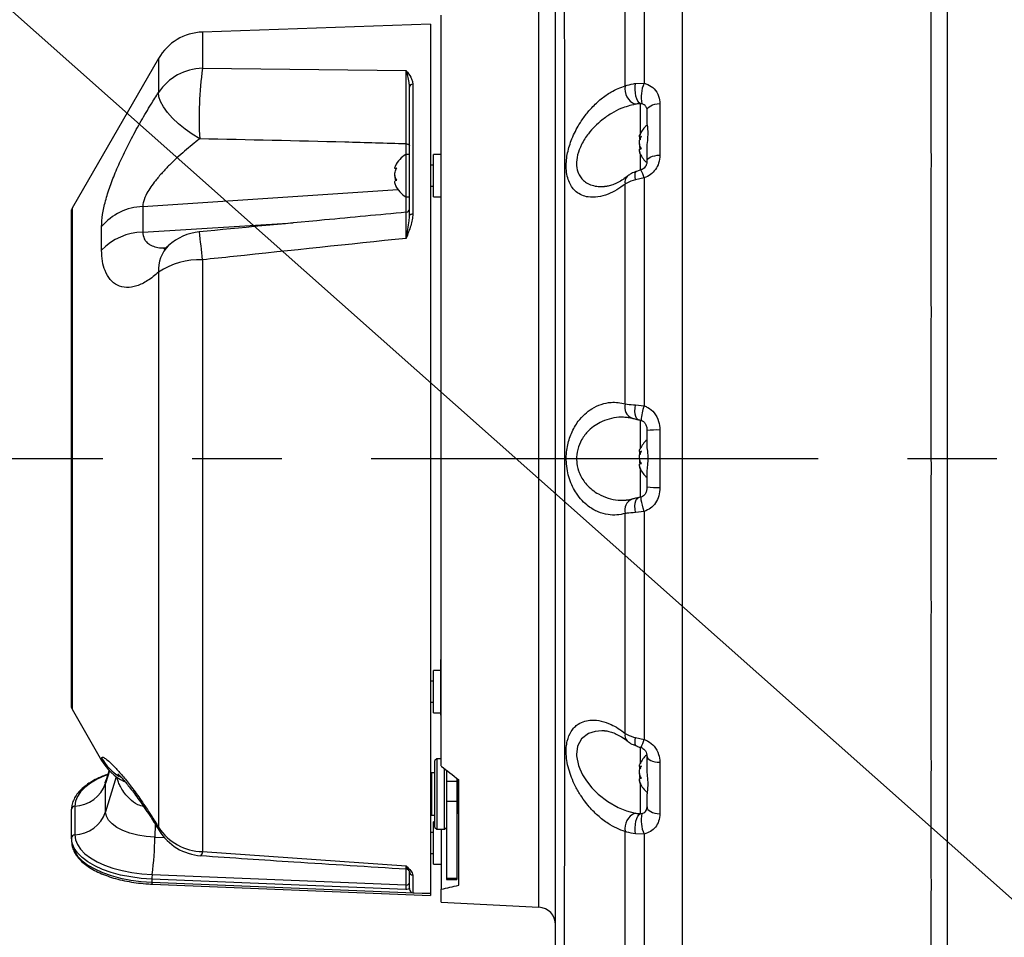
# Model space of a CAD drawing. Extents: x 0 to 8410, y 0 to 5940.
# Tile 53 of 210: x 1191 to 1470, y 4575 to 4836. Entities that reach past the tile are written whole.
import ezdxf

# ---------------------------------------------------------------- set-up
doc = ezdxf.new("R2010")
doc.units = 0
doc.header["$LTSCALE"] = 10
doc.linetypes.add('CENTERX2', pattern=[20.32, 12.7, -2.54, 2.54, -2.54])
doc.layers.get('0').update_dxf_attribs({"linetype": 'CONTINUOUS'})
doc.dimstyles.new('SLDDIMSTYLE3', dxfattribs={"dimtxt": 0.18, "dimasz": 50, "dimexe": 0, "dimexo": 0.0625, "dimgap": 0, "dimtad": 0, "dimtih": 1, "dimtoh": 1, "dimdec": 0, "dimrnd": 1e-09, "dimzin": 0, "dimtxsty": 'STANDARD', "dimblk1": 'NONE', "dimblk2": 'NONE', "dimsah": 1, "dimcen": 0.09, "dimazin": 3, "dimtfac": 50, "dimtdec": 0, "dimtofl": 0, "dimtmove": 0, "dimatfit": 3, "dimtolj": 1, "dimtzin": 0})

# ---------------------------------------------------------------- blocks, each defined once
blk = doc.blocks.new('_NONE')

msp = doc.modelspace()

# ---------------------------------------------------------------- linework, layer by layer
at = {"color": 7, "linetype": 'CONTINUOUS'}
for p, q in [((1378.76, 4924.35), (1378.76, 4503.69)), ((1310.26, 4624.03), (1310.26, 4837.35)), ((1307.26, 4834.85), (1242.44, 4832.59)), ((1307.26, 4834.85), (1307.26, 4587.85)), ((1229.97, 4825.1), (1205.39, 4782.53)), ((1301.26, 4780.36), (1301.26, 4816.92)), ((1368.76, 4807.19), (1368.76, 4810.33)), ((1366.75, 4802.74), (1367.05, 4802.74)), ((1368.76, 4795.99), (1368.76, 4799.23)), ((1301.26, 4797.8), (1300.26, 4797.8)), ((1300.26, 4797.8), (1300.26, 4785.8)), ((1310.26, 4797.8), (1308.06, 4797.8)), ((1308.06, 4792.65), (1308.06, 4797.8)), ((1297.25, 4793.77), (1297.54, 4793.77)), ((1308.06, 4794.8), (1307.26, 4794.8)), ((1308.06, 4785.8), (1308.06, 4792.65)), ((1307.26, 4788.8), (1308.06, 4788.8)), ((1300.26, 4785.8), (1301.26, 4785.8)), ((1308.06, 4785.8), (1310.26, 4785.8)), ((1205.26, 4719.97), (1205.26, 4782.03)), ((1205.26, 4640.67), (1205.26, 4719.97)), ((1368.76, 4715.79), (1368.76, 4719.36)), ((1366.75, 4713.29), (1367.05, 4713.29)), ((1368.76, 4703.35), (1368.76, 4706.91)), ((1310.26, 4654.3), (1310.21, 4654.3)), ((1310.21, 4641.29), (1310.21, 4654.3)), ((1310.21, 4651.15), (1308.06, 4651.15)), ((1308.06, 4646), (1308.06, 4651.15)), ((1308.06, 4648.15), (1307.26, 4648.15)), ((1308.06, 4639.15), (1308.06, 4646)), ((1307.26, 4642.15), (1308.06, 4642.15)), ((1205.39, 4640.17), (1213.79, 4625.63)), ((1308.06, 4639.15), (1310.21, 4639.15)), ((1310.21, 4638.5), (1310.21, 4641.29)), ((1310.21, 4638.5), (1310.26, 4638.5)), ((1309.01, 4626.09), (1308.51, 4625.59)), ((1308.51, 4609.94), (1308.51, 4625.59)), ((1310.26, 4626.09), (1309.01, 4626.09)), ((1309.01, 4626.09), (1309.01, 4609.62)), ((1368.76, 4623.47), (1368.76, 4626.71)), ((1215.9, 4622.81), (1215.08, 4620.13)), ((1307.51, 4622.09), (1307.26, 4621.94)), ((1308.51, 4622.09), (1307.51, 4622.09)), ((1307.51, 4622.09), (1307.51, 4610.09)), ((1311.26, 4606.09), (1311.26, 4623.24)), ((1311.76, 4622.84), (1311.76, 4619.66)), ((1366.75, 4623.84), (1367.05, 4623.84)), ((1314.76, 4619.66), (1311.76, 4619.66)), ((1311.76, 4619.66), (1311.76, 4614.07)), ((1314.76, 4620.52), (1314.76, 4619.66)), ((1314.76, 4619.66), (1314.76, 4614.07)), ((1315.01, 4620.33), (1315.01, 4610.59)), ((1315.26, 4619.09), (1315.01, 4619.09)), ((1315.26, 4590.14), (1315.26, 4620.14)), ((1311.76, 4614.07), (1311.76, 4592.13)), ((1314.76, 4614.07), (1314.76, 4592.13)), ((1368.76, 4612.38), (1368.76, 4615.52)), ((1205.26, 4603.58), (1205.26, 4611.72)), ((1314.76, 4610.34), (1315.01, 4610.59)), ((1315.01, 4613.09), (1315.26, 4613.09)), ((1368.64, 4611.63), (1368.76, 4612.38)), ((1307.26, 4610.24), (1307.51, 4610.09)), ((1307.51, 4610.09), (1308.51, 4610.09)), ((1308.51, 4608.17), (1308.06, 4608.17)), ((1308.06, 4603.02), (1308.06, 4608.17)), ((1308.51, 4606.59), (1308.51, 4609.94)), ((1309.01, 4609.62), (1309.01, 4606.09)), ((1308.06, 4605.17), (1307.26, 4605.17)), ((1308.51, 4606.59), (1309.01, 4606.09)), ((1309.01, 4606.09), (1311.26, 4606.09)), ((1310.26, 4606.09), (1310.26, 4589.03)), ((1311.26, 4606.09), (1311.76, 4606.59)), ((1205.26, 4603.58), (1205.26, 4602.69)), ((1308.06, 4596.17), (1308.06, 4603.02)), ((1307.26, 4599.17), (1308.06, 4599.17)), ((1301.26, 4589.03), (1301.26, 4594)), ((1308.06, 4596.17), (1310.26, 4596.17)), ((1311.76, 4592.13), (1311.76, 4591.73)), ((1311.76, 4591.73), (1314.76, 4591.73)), ((1314.76, 4592.13), (1314.76, 4591.73)), ((1228.13, 4590.47), (1307.26, 4587.22)), ((1310.26, 4585.36), (1310.26, 4589.03)), ((1302.22, 4588.03), (1307.26, 4587.85)), ((1307.26, 4587.85), (1307.26, 4587.75)), ((1307.26, 4587.75), (1307.26, 4587.22)), ((1310.26, 4585.36), (1338.02, 4583.9))]:
    msp.add_line(p, q, dxfattribs=at)
at = {"color": 8, "linetype": 'CONTINUOUS'}
for p, q in [((1338.02, 4583.9), (1338.02, 4838.8)), ((1242.44, 4832.59), (1242.44, 4822.29)), ((1229.97, 4825.1), (1229.97, 4815.44)), ((1242.44, 4822.29), (1300.29, 4821.63)), ((1302.22, 4817.79), (1302.22, 4780.92)), ((1365.52, 4818), (1367.93, 4818.03)), ((1366.86, 4803.69), (1366.86, 4812.2)), ((1372.41, 4812.24), (1372.41, 4797.63)), ((1300.35, 4797.8), (1300.35, 4800.8)), ((1366.86, 4793.4), (1366.86, 4797.94)), ((1367.94, 4791.16), (1365.51, 4790.63)), ((1225.48, 4783.01), (1297.94, 4787.89)), ((1300.35, 4781.38), (1300.35, 4785.8)), ((1205.39, 4782.53), (1205.39, 4720.03)), ((1225.48, 4783.01), (1225.48, 4775.75)), ((1213.79, 4770.61), (1213.79, 4777.29)), ((1225.48, 4775.75), (1268.2, 4778.34)), ((1242.44, 4767.87), (1242.44, 4599.7)), ((1229.97, 4764.38), (1229.97, 4606.6)), ((1365.49, 4726.64), (1367.96, 4726.35)), ((1205.39, 4720.03), (1205.39, 4640.17)), ((1366.86, 4714.2), (1366.86, 4722.37)), ((1372.41, 4719.51), (1372.41, 4703.19)), ((1366.86, 4700.39), (1366.86, 4708.46)), ((1367.96, 4696.36), (1365.49, 4696.07)), ((1365.51, 4632.08), (1367.94, 4631.55)), ((1366.86, 4624.85), (1366.86, 4629.33)), ((1213.79, 4625.63), (1213.79, 4626.26)), ((1372.41, 4625.08), (1372.41, 4610.47)), ((1216.01, 4622.69), (1214.92, 4619.1)), ((1217.96, 4620.99), (1214.92, 4610.96)), ((1214.92, 4619.1), (1215.08, 4620.13)), ((1214.92, 4610.96), (1214.92, 4619.1)), ((1366.86, 4610.51), (1366.86, 4618.96)), ((1311.76, 4614.07), (1314.76, 4614.07)), ((1206.17, 4612.6), (1206.17, 4604.46)), ((1229.01, 4607.53), (1228.92, 4603.79)), ((1228.92, 4603.79), (1231.63, 4603.68)), ((1367.93, 4604.68), (1365.52, 4604.71)), ((1242.44, 4599.7), (1300.29, 4595.67)), ((1300.19, 4588.92), (1228.08, 4591.89)), ((1228.08, 4591.89), (1228.08, 4591)), ((1228.08, 4591), (1307.26, 4587.75)), ((1228.16, 4593.19), (1300.27, 4590.23)), ((1302.22, 4593.04), (1302.22, 4588.03)), ((1311.76, 4592.13), (1314.76, 4592.13))]:
    msp.add_line(p, q, dxfattribs=at)
at = {"color": 7, "linetype": 'CENTERX2'}
msp.add_line((3855.76, 4711.35), (1155.22, 4711.35), dxfattribs=at)
at = {"color": 8, "linetype": 'CONTINUOUS', "flags": 128}
for points in [[(1366.86, 4812.2), (1366.48, 4812.48), (1366.13, 4812.96), (1365.83, 4813.61), (1365.59, 4814.4), (1365.44, 4815.28), (1365.37, 4816.21), (1365.4, 4817.13), (1365.52, 4818)], [(1241.65, 4802.24), (1239.52, 4803.55), (1237.48, 4804.99), (1235.59, 4806.53), (1233.91, 4808.13), (1232.48, 4809.74), (1231.35, 4811.32), (1230.54, 4812.83), (1230.07, 4814.21), (1229.97, 4815.44)], [(1368.76, 4810.33), (1368.83, 4810.68), (1369.03, 4811.02), (1369.36, 4811.34), (1369.81, 4811.62), (1370.36, 4811.86), (1370.99, 4812.05), (1371.68, 4812.18), (1372.41, 4812.24)], [(1300.35, 4800.8), (1300.53, 4800.78), (1300.7, 4800.75), (1300.86, 4800.7), (1301, 4800.64), (1301.11, 4800.57), (1301.19, 4800.49), (1301.24, 4800.4), (1301.26, 4800.31)], [(1368.76, 4795.99), (1368.83, 4796.3), (1369.03, 4796.59), (1369.36, 4796.86), (1369.81, 4797.1), (1370.36, 4797.31), (1370.99, 4797.46), (1371.68, 4797.57), (1372.41, 4797.63)], [(1365.51, 4790.63), (1365.39, 4791.4), (1365.36, 4792.06), (1365.43, 4792.57), (1365.58, 4792.89), (1365.74, 4793)], [(1301.26, 4780.36), (1301.28, 4780.46), (1301.33, 4780.57), (1301.42, 4780.66), (1301.54, 4780.75), (1301.69, 4780.82), (1301.85, 4780.87), (1302.03, 4780.91), (1302.22, 4780.92)], [(1366.38, 4722.43), (1366.11, 4722.53), (1365.81, 4722.85), (1365.57, 4723.36), (1365.41, 4724.04), (1365.34, 4724.84), (1365.37, 4725.72), (1365.49, 4726.64)], [(1365.49, 4696.07), (1365.37, 4696.99), (1365.34, 4697.87), (1365.41, 4698.67), (1365.57, 4699.34), (1365.81, 4699.85), (1366.11, 4700.17), (1366.37, 4700.28)], [(1367.96, 4696.36), (1367.68, 4697.26), (1367.44, 4698.13), (1367.25, 4698.92), (1367.12, 4699.58), (1367.05, 4700.07), (1367.06, 4700.37), (1367.11, 4700.46)], [(1356.67, 4633.98), (1355.96, 4634.05), (1353.99, 4633.86), (1352.13, 4633.24), (1350.17, 4631.74), (1349.04, 4629.68), (1348.73, 4627.28), (1348.74, 4626.91), (1349.29, 4624.18), (1349.62, 4623.26), (1350.47, 4621.49), (1351.54, 4619.78), (1353.12, 4617.81), (1354.89, 4616.03), (1357.62, 4613.91), (1360.54, 4612.24), (1362.95, 4611.26), (1365.38, 4610.62), (1365.38, 4610.62)], [(1365.74, 4629.7), (1365.58, 4629.81), (1365.43, 4630.14), (1365.36, 4630.64), (1365.39, 4631.3), (1365.51, 4632.08)], [(1368.76, 4626.71), (1368.83, 4626.41), (1369.03, 4626.12), (1369.36, 4625.85), (1369.81, 4625.6), (1370.36, 4625.4), (1370.99, 4625.24), (1371.68, 4625.13), (1372.41, 4625.08)], [(1215.51, 4621.54), (1214.64, 4621.21), (1212.5, 4620.24), (1210.63, 4619.15), (1209.05, 4617.96), (1207.81, 4616.69), (1206.9, 4615.36), (1206.35, 4613.99), (1206.17, 4612.6)], [(1228.92, 4603.79), (1226.43, 4603.99), (1224.05, 4604.38), (1221.83, 4604.95), (1219.84, 4605.68), (1218.13, 4606.55), (1216.76, 4607.55), (1215.75, 4608.63), (1215.13, 4609.78), (1214.92, 4610.96)], [(1368.76, 4612.38), (1368.83, 4612.02), (1369.03, 4611.68), (1369.36, 4611.36), (1369.81, 4611.08), (1370.36, 4610.84), (1370.99, 4610.66), (1371.68, 4610.53), (1372.41, 4610.47)], [(1365.52, 4604.71), (1365.4, 4605.57), (1365.37, 4606.5), (1365.44, 4607.42), (1365.59, 4608.31), (1365.83, 4609.09), (1366.13, 4609.74), (1366.48, 4610.23), (1366.86, 4610.51)], [(1230.14, 4605.71), (1230.07, 4605.85), (1229.97, 4606.6)], [(1228.08, 4591.89), (1225.03, 4592.1), (1222.05, 4592.49), (1219.2, 4593.05), (1216.52, 4593.77), (1214.05, 4594.64), (1211.83, 4595.65), (1209.89, 4596.78), (1208.25, 4598.01), (1206.96, 4599.32), (1206.02, 4600.7), (1205.45, 4602.13), (1205.26, 4603.58)], [(1205.26, 4602.69), (1205.45, 4601.24), (1206.02, 4599.82), (1206.96, 4598.44), (1208.25, 4597.12), (1209.89, 4595.89), (1211.83, 4594.76), (1214.05, 4593.76), (1216.52, 4592.89), (1219.2, 4592.16), (1222.05, 4591.6), (1225.03, 4591.21), (1228.08, 4591)], [(1206.17, 4604.46), (1206.35, 4603.06), (1206.9, 4601.69), (1207.81, 4600.36), (1209.05, 4599.09), (1210.63, 4597.9), (1212.5, 4596.82), (1214.64, 4595.85), (1217.02, 4595.01), (1219.6, 4594.31), (1222.35, 4593.77), (1225.22, 4593.4), (1228.16, 4593.19)]]:
    msp.add_lwpolyline(points, dxfattribs=at)
at = {"color": 7, "linetype": 'CONTINUOUS'}
for centre, radius, start, end in [((1242.96, 4817.6), 15, 92, 150), ((1373.16, 4800.68), 7, 128.9341, 155.4715), ((1373.16, 4800.92), 7, 204.6276, 231.0659), ((1303.66, 4791.68), 7, 119.0497, 155.9864), ((1303.66, 4791.92), 7, 204.1257, 240.9503), ((1206.26, 4782.03), 1, 150, 180), ((1300.26, 4782.37), 1, 274.7096, 359.9491), ((1242.96, 4760.88), 15, 95.3917, 132.5752), ((1373.16, 4711.23), 7, 128.9341, 155.4715), ((1373.16, 4711.47), 7, 204.6276, 231.0659), ((1206.26, 4640.67), 1, 180, 210), ((1226.78, 4633.13), 15, 210, 243.8153), ((1373.16, 4621.79), 7, 130.1555, 155.4715), ((1373.16, 4622.02), 7, 204.6276, 231.875), ((1242.96, 4613.51), 15, 211.3092, 266.1917), ((1300.26, 4593.74), 1, 37.0006, 86.7718), ((1302.26, 4589.03), 1, 180, 268), ((1337.76, 4578.91), 5, 0, 87)]:
    msp.add_arc(centre, radius, start, end, dxfattribs=at)
at = {"color": 8, "linetype": 'CONTINUOUS'}
for centre, radius, start, end in [((1242.7, 4807.05), 15.25, 90.9883, 146.6174), ((1345.93, 4808.2), 104.45, 172.2501, 183.2712), ((1302.19, 4816.85), 0.933, 87.8869, 175.6776), ((1376.78, 4814.07), 9.7, 155.8668, 191.1689), ((1367.07, 4816.36), 4.6, 168.5732, 248.5373), ((1356.12, 4787.85), 12.27, 15.6209, 27.1092), ((1364.62, 4790.03), 2.15, 134.2756, 196.8232), ((1226.01, 4767.15), 15.87, 91.9115, 140.298), ((1225.79, 4759.2), 16.55, 91.0854, 136.4469), ((1068.01, 4752.44), 175.11, 5.0551, 7.6709), ((1239.46, 4765.12), 9.52, 134.2971, 184.4451), ((1241.71, 4746.49), 21.4, 88.0415, 123.2568), ((1365.74, 4725.94), 3.31, 163.0867, 247.7818), ((1378.74, 4721.98), 11.63, 157.9274, 178.667), ((1371.55, 4696.56), 22.96, 87.8589, 96.9867), ((1371.55, 4726.14), 22.96, 263.0133, 272.1411), ((1365.74, 4696.76), 3.31, 111.779, 196.9567), ((1364.62, 4632.68), 2.15, 163.1932, 225.521), ((1353.98, 4635.69), 14.57, 333.8167, 343.4919), ((1226.7, 4633.78), 14.94, 210.2124, 238.5975), ((1205.73, 4622.33), 9.74, 272.6071, 340.6704), ((1206.19, 4611.66), 0.935, 91.4745, 176.6161), ((1205.73, 4614.19), 9.74, 272.6071, 340.6704), ((1367.07, 4606.35), 4.6, 111.4585, 191.4311), ((1376.78, 4608.64), 9.7, 168.8323, 204.132), ((1242.72, 4614.92), 15.22, 213.1378, 268.9473), ((1206.19, 4603.52), 0.935, 91.4745, 176.6161), ((1136.87, 4605.09), 92.06, 352.5759, 359.1937), ((1240.99, 4599.62), 1.45, 312.1308, 3.3894), ((1302.24, 4594.02), 0.978, 181.1413, 269.2267), ((1229.3, 4590.84), 1.23, 172.403, 197.5166), ((1238.03, 4591.94), 9.95, 172.7596, 180.2895), ((1310.13, 4588.97), 9.94, 172.7559, 180.2923)]:
    msp.add_arc(centre, radius, start, end, dxfattribs=at)
at = {"color": 7, "linetype": 'CONTINUOUS'}
for centre, major_axis, start_param, end_param in [((1351.98, 4707.99), (111.09, -110.86), 4.903306, 4.944281), ((1351.98, 4714.71), (111.09, 110.86), 3.858487, 3.899462)]:
    msp.add_ellipse(centre, major_axis=major_axis, ratio=0.576953, start_param=start_param, end_param=end_param, dxfattribs=at)
at = {"color": 8, "linetype": 'CONTINUOUS'}
msp.add_ellipse((1300.26, 4598.59), major_axis=(0.04, 10.01), ratio=0.007685, start_param=3.722618, end_param=4.311852, dxfattribs=at)
for points, knots in [([(1449.54, 4527.64), (1449.54, 4528.31), (1449.54, 4530.44), (1449.54, 4534.25), (1449.53, 4540.44), (1449.53, 4548.55), (1449.54, 4557.95), (1449.53, 4567.01), (1449.53, 4575.91), (1449.54, 4585.19), (1449.54, 4594.8), (1449.53, 4603.58), (1449.53, 4612.01), (1449.54, 4620.03), (1449.54, 4628.26), (1449.53, 4636.83), (1449.53, 4645.74), (1449.53, 4654.98), (1449.54, 4664.39), (1449.54, 4673.99), (1449.53, 4683.73), (1449.53, 4693.61), (1449.54, 4703.59), (1449.54, 4714.65), (1449.53, 4726.04), (1449.53, 4737.72), (1449.54, 4747.94), (1449.54, 4757.42), (1449.53, 4766.15), (1449.53, 4774.82), (1449.53, 4783.31), (1449.54, 4791.59), (1449.54, 4801.7), (1449.53, 4813.58), (1449.53, 4825.69), (1449.54, 4836.16), (1449.53, 4845.56), (1449.53, 4854.48), (1449.54, 4862.87), (1449.54, 4869.88), (1449.53, 4876.09), (1449.53, 4881.57), (1449.53, 4886.76), (1449.54, 4891.59), (1449.53, 4896.06), (1449.53, 4901.2), (1449.53, 4906.73), (1449.54, 4911.63), (1449.53, 4915.28), (1449.53, 4917.91), (1449.54, 4919.96), (1449.54, 4921.41), (1449.53, 4922.33), (1449.53, 4922.44), (1449.53, 4922.5)], [0, 0, 0, 0, 0.007319, 0.023136, 0.038981, 0.066957, 0.095086, 0.115402, 0.135777, 0.159438, 0.179308, 0.199232, 0.21539, 0.231576, 0.247895, 0.264243, 0.281577, 0.298947, 0.316486, 0.334063, 0.351911, 0.369798, 0.387863, 0.40597, 0.42963, 0.449501, 0.469425, 0.485582, 0.501769, 0.518087, 0.534436, 0.550253, 0.566098, 0.594074, 0.622203, 0.64252, 0.662894, 0.686555, 0.706425, 0.72635, 0.742507, 0.758694, 0.775013, 0.791362, 0.807179, 0.823024, 0.851, 0.879129, 0.899446, 0.91982, 0.939754, 0.959771, 0.979843, 1, 1, 1, 1]), ([(1454.08, 4920.94), (1454.08, 4920.88), (1454.08, 4920.77), (1454.08, 4919.87), (1454.08, 4918.43), (1454.08, 4916.13), (1454.08, 4912.67), (1454.08, 4907.93), (1454.08, 4902.48), (1454.08, 4896.67), (1454.08, 4890.5), (1454.08, 4884.11), (1454.08, 4877.61), (1454.08, 4870.92), (1454.08, 4864.33), (1454.08, 4857.64), (1454.08, 4850.96), (1454.08, 4843.45), (1454.08, 4835.03), (1454.08, 4825.94), (1454.08, 4816.9), (1454.08, 4808.25), (1454.08, 4799.69), (1454.08, 4791.32), (1454.08, 4780.81), (1454.08, 4768.05), (1454.08, 4753.52), (1454.08, 4739.44), (1454.08, 4726.34), (1454.08, 4714.52), (1454.08, 4704.03), (1454.08, 4694.44), (1454.08, 4684.82), (1454.08, 4675.22), (1454.08, 4665.62), (1454.08, 4656.07), (1454.08, 4646.58), (1454.08, 4636.74), (1454.08, 4626.6), (1454.08, 4616.63), (1454.08, 4607.28), (1454.08, 4598.83), (1454.08, 4590.91), (1454.08, 4583.55), (1454.08, 4574.77), (1454.08, 4564.83), (1454.08, 4554.53), (1454.08, 4545.44), (1454.08, 4537.72), (1454.08, 4532.98), (1454.08, 4530.77), (1454.08, 4530.65)], [0, 0, 0, 0, 0.020104, 0.040208, 0.060437, 0.080667, 0.109188, 0.137708, 0.162556, 0.187403, 0.2099, 0.230833, 0.251767, 0.270414, 0.289062, 0.305894, 0.322726, 0.339148, 0.360081, 0.381014, 0.399662, 0.41831, 0.435141, 0.451973, 0.468395, 0.496915, 0.525437, 0.550284, 0.575131, 0.597629, 0.615101, 0.632691, 0.650281, 0.668102, 0.685922, 0.703979, 0.722034, 0.740216, 0.761149, 0.782083, 0.80073, 0.819378, 0.83621, 0.853042, 0.869464, 0.897985, 0.926505, 0.951352, 0.976199, 0.998697, 1, 1, 1, 1]), ([(1345.09, 4897.52), (1345.09, 4897.54), (1345.09, 4897.64), (1345.11, 4896.81), (1345.13, 4894.62), (1345.15, 4891.08), (1345.16, 4886.28), (1345.18, 4880.21), (1345.2, 4872.93), (1345.22, 4864.52), (1345.23, 4855.03), (1345.25, 4844.49), (1345.26, 4833), (1345.27, 4820.64), (1345.28, 4807.53), (1345.29, 4793.71), (1345.3, 4779.29), (1345.3, 4764.39), (1345.31, 4750.28), (1345.31, 4737.14), (1345.31, 4723.88), (1345.31, 4709.33), (1345.31, 4693.59), (1345.31, 4677.98), (1345.3, 4662.63), (1345.3, 4647.63), (1345.29, 4633.07), (1345.28, 4619.06), (1345.27, 4605.72), (1345.26, 4593.16), (1345.25, 4581.42), (1345.24, 4570.6), (1345.22, 4560.78), (1345.2, 4552.07), (1345.19, 4544.47), (1345.17, 4538.05), (1345.15, 4532.97), (1345.13, 4529.23), (1345.12, 4526.61), (1345.1, 4525.82), (1345.1, 4525.43)], [0, 0, 0, 0, 0.005687, 0.032989, 0.060387, 0.087786, 0.115087, 0.142386, 0.169782, 0.197179, 0.224478, 0.251801, 0.279222, 0.306642, 0.333965, 0.361292, 0.388717, 0.416141, 0.443468, 0.464611, 0.485753, 0.513089, 0.540523, 0.567957, 0.595292, 0.622619, 0.650043, 0.677468, 0.704794, 0.732103, 0.759509, 0.786915, 0.814224, 0.841528, 0.868929, 0.89633, 0.923634, 0.949076, 0.974558, 1, 1, 1, 1]), ([(1367.89, 4862.38), (1367.89, 4860.24), (1367.9, 4855.95), (1367.91, 4849.14), (1367.91, 4842.07), (1367.92, 4834.53), (1367.92, 4826.55), (1367.93, 4820.87), (1367.93, 4818.03)], [0, 0, 0, 0, 0.161429, 0.32286, 0.485528, 0.648198, 0.8239, 1, 1, 1, 1]), ([(1362.56, 4817.27), (1362.56, 4819.96), (1362.56, 4825.34), (1362.55, 4832.94), (1362.55, 4840.17), (1362.55, 4847), (1362.55, 4853.61), (1362.55, 4857.81), (1362.55, 4859.91)], [0, 0, 0, 0, 0.17362, 0.347602, 0.510102, 0.672603, 0.836303, 1, 1, 1, 1]), ([(1300.29, 4821.63), (1300.3, 4821.62), (1300.78, 4821.02), (1301.47, 4820.11), (1302.11, 4818.8), (1302.19, 4818.13), (1302.22, 4817.79)], [0, 0, 0, 0, 0.003017, 0.518954, 0.757816, 1, 1, 1, 1]), ([(1300.35, 4800.8), (1300.35, 4801.39), (1300.35, 4802.72), (1300.36, 4804.98), (1300.36, 4807.47), (1300.35, 4810.01), (1300.35, 4812.47), (1300.34, 4814.84), (1300.33, 4817), (1300.32, 4818.92), (1300.31, 4820.5), (1300.3, 4821.27), (1300.29, 4821.63)], [0, 0, 0, 0, 0.082304, 0.184095, 0.28884, 0.390629, 0.495364, 0.59719, 0.701952, 0.804129, 0.90925, 1, 1, 1, 1]), ([(1301.26, 4816.92), (1301.24, 4817.37), (1301.18, 4818.51), (1300.8, 4820.13), (1300.47, 4821.16), (1300.3, 4821.62), (1300.29, 4821.63)], [0, 0, 0, 0, 0.241316, 0.616319, 0.996851, 1, 1, 1, 1]), ([(1362.56, 4817.27), (1363.29, 4817.52), (1364.18, 4817.82), (1365.31, 4817.97), (1365.52, 4818)], [0, 0, 0, 0, 0.81135, 1, 1, 1, 1]), ([(1367.93, 4818.03), (1368.28, 4817.93), (1369.37, 4817.61), (1370.98, 4816.46), (1372.21, 4814.5), (1372.35, 4812.96), (1372.41, 4812.24)], [0, 0, 0, 0, 0.130012, 0.399051, 0.717776, 1, 1, 1, 1]), ([(1213.79, 4777.29), (1213.85, 4778.41), (1213.96, 4780.65), (1214.82, 4784.56), (1216.13, 4788.74), (1217.86, 4793.16), (1219.93, 4797.74), (1222.34, 4802.52), (1225, 4807.35), (1227.6, 4811.75), (1229.26, 4814.33), (1229.97, 4815.44)], [0, 0, 0, 0, 0.1088591, 0.2177381, 0.3263215, 0.4349481, 0.5472827, 0.6596558, 0.7836282, 0.9076325, 1, 1, 1, 1]), ([(1362.56, 4789.41), (1361.76, 4788.82), (1360.15, 4787.63), (1357.53, 4786.36), (1354.78, 4785.6), (1352.27, 4785.58), (1350.21, 4786.16), (1348.71, 4787.07), (1347.53, 4788.31), (1346.64, 4789.79), (1346.04, 4791.62), (1345.76, 4793.63), (1345.79, 4795.72), (1346.14, 4798.41), (1346.95, 4801.2), (1348.11, 4803.88), (1349.36, 4806.22), (1350.99, 4808.68), (1353.19, 4811.31), (1355.71, 4813.68), (1358.25, 4815.45), (1360.55, 4816.64), (1361.89, 4817.06), (1362.56, 4817.27)], [0, 0, 0, 0, 0.055464, 0.110935, 0.177748, 0.244498, 0.291302, 0.338054, 0.375228, 0.412362, 0.449891, 0.487387, 0.519237, 0.551098, 0.611764, 0.64544, 0.679135, 0.729903, 0.780731, 0.844197, 0.907701, 0.953853, 1, 1, 1, 1]), ([(1365.38, 4812.08), (1364.04, 4811.74), (1361.79, 4811.16), (1358.6, 4809.49), (1356.11, 4807.78), (1353.92, 4805.82), (1351.91, 4803.57), (1350.12, 4800.82), (1348.94, 4797.77), (1348.69, 4795.72), (1348.77, 4793.92), (1349.06, 4792.77), (1349.73, 4791.49), (1350.46, 4790.57), (1351.64, 4789.66), (1353.13, 4789.01), (1354.86, 4788.63), (1356.11, 4788.7), (1356.71, 4788.74)], [0, 0, 0, 0, 0.121581, 0.204157, 0.288489, 0.352762, 0.418496, 0.5012, 0.573098, 0.63744, 0.646595, 0.711997, 0.734066, 0.778549, 0.824425, 0.883082, 0.943218, 1, 1, 1, 1]), ([(1366.86, 4812.2), (1366.76, 4812.2), (1366.22, 4812.19), (1365.76, 4812.13), (1365.38, 4812.08)], [0, 0, 0, 0, 0.1961, 1, 1, 1, 1]), ([(1367.27, 4812.19), (1367.17, 4812.2), (1367.02, 4812.22), (1366.9, 4812.2), (1366.86, 4812.2)], [0, 0, 0, 0, 0.680449, 1, 1, 1, 1]), ([(1368.64, 4811.08), (1368.53, 4811.3), (1368.34, 4811.69), (1367.77, 4812.06), (1367.38, 4812.16), (1367.27, 4812.19)], [0, 0, 0, 0, 0.489953, 0.8434, 1, 1, 1, 1]), ([(1241.65, 4802.24), (1240.22, 4801.12), (1237.31, 4798.83), (1233.73, 4795.51), (1230.98, 4792.63), (1229.2, 4790.55), (1227.73, 4788.58), (1226.48, 4786.56), (1225.62, 4784.61), (1225.51, 4783.45), (1225.48, 4783.01)], [0, 0, 0, 0, 0.2089621, 0.4242841, 0.5337122, 0.6448689, 0.7272732, 0.8115041, 0.9276545, 1, 1, 1, 1]), ([(1300.35, 4800.8), (1294.54, 4800.97), (1274.98, 4801.53), (1255.41, 4801.95), (1241.65, 4802.24)], [0, 0, 0, 0, 0.296642, 1, 1, 1, 1]), ([(1372.41, 4797.63), (1372.35, 4796.87), (1372.23, 4795.44), (1371.24, 4793.52), (1369.83, 4791.99), (1368.57, 4791.43), (1367.94, 4791.16)], [0, 0, 0, 0, 0.283291, 0.531792, 0.766372, 1, 1, 1, 1]), ([(1365.51, 4790.63), (1364.61, 4790.34), (1363.53, 4789.98), (1362.71, 4789.5), (1362.56, 4789.41)], [0, 0, 0, 0, 0.819013, 1, 1, 1, 1]), ([(1367.94, 4791.16), (1367.94, 4787.92), (1367.95, 4781.44), (1367.95, 4771.19), (1367.95, 4760.47), (1367.96, 4749.24), (1367.96, 4737.87), (1367.96, 4730.19), (1367.96, 4726.35)], [0, 0, 0, 0, 0.156062, 0.312512, 0.483355, 0.654193, 0.827097, 1, 1, 1, 1]), ([(1362.57, 4726.91), (1362.57, 4730.59), (1362.57, 4737.95), (1362.57, 4748.94), (1362.57, 4759.87), (1362.57, 4770.28), (1362.57, 4780.15), (1362.56, 4786.32), (1362.56, 4789.41)], [0, 0, 0, 0, 0.17195, 0.343904, 0.517857, 0.691813, 0.845729, 1, 1, 1, 1]), ([(1300.29, 4773.97), (1300.3, 4774.53), (1300.31, 4775.81), (1300.32, 4777.53), (1300.33, 4779.09), (1300.34, 4780.27), (1300.35, 4781.04), (1300.35, 4781.39), (1300.35, 4781.34), (1300.35, 4781.33)], [0, 0, 0, 0, 0.128497, 0.291301, 0.454096, 0.616837, 0.779572, 0.941484, 1, 1, 1, 1]), ([(1302.22, 4780.92), (1302.19, 4780.36), (1302.11, 4779.24), (1301.48, 4776.92), (1300.78, 4775.18), (1300.3, 4773.98), (1300.29, 4773.97)], [0, 0, 0, 0, 0.238225, 0.48103, 0.996973, 1, 1, 1, 1]), ([(1300.29, 4773.97), (1300.3, 4773.98), (1300.47, 4774.87), (1300.8, 4776.6), (1301.18, 4778.69), (1301.24, 4779.89), (1301.26, 4780.36)], [0, 0, 0, 0, 0.003162, 0.378237, 0.75867, 1, 1, 1, 1]), ([(1225.48, 4775.75), (1225.56, 4775.07), (1225.7, 4773.96), (1226.51, 4772.89), (1227.5, 4772.09), (1228.91, 4771.52), (1230.49, 4771.19), (1231.59, 4771.27), (1232.04, 4771.3)], [0, 0, 0, 0, 0.2113262, 0.3399681, 0.4723069, 0.6669382, 0.8667881, 1, 1, 1, 1]), ([(1300.29, 4773.97), (1283.96, 4772.25), (1264.67, 4770.22), (1245.39, 4768.18), (1242.44, 4767.87)], [0, 0, 0, 0, 0.8470475, 1, 1, 1, 1]), ([(1229.97, 4764.38), (1228.93, 4763.51), (1226.85, 4761.76), (1223.77, 4760.31), (1220.84, 4759.85), (1218.26, 4760.46), (1216.16, 4762.1), (1214.75, 4764.48), (1213.94, 4767.35), (1213.84, 4769.52), (1213.79, 4770.61)], [0, 0, 0, 0, 0.13549, 0.270955, 0.406821, 0.542609, 0.669855, 0.797017, 0.898517, 1, 1, 1, 1]), ([(1362.57, 4695.8), (1361.78, 4695.61), (1360.17, 4695.24), (1357.57, 4695.37), (1354.82, 4696.13), (1352.32, 4697.56), (1350.25, 4699.41), (1348.75, 4701.3), (1347.56, 4703.38), (1346.68, 4705.54), (1346.07, 4707.93), (1345.79, 4710.34), (1345.81, 4712.67), (1346.17, 4715.45), (1346.98, 4718.09), (1348.14, 4720.4), (1349.39, 4722.27), (1351.03, 4724.08), (1353.22, 4725.73), (1355.75, 4726.91), (1358.28, 4727.41), (1360.58, 4727.39), (1361.9, 4727.07), (1362.57, 4726.91)], [0, 0, 0, 0, 0.054933, 0.110992, 0.176597, 0.244322, 0.290622, 0.338071, 0.374767, 0.412416, 0.449235, 0.487517, 0.518858, 0.551196, 0.611753, 0.645081, 0.679078, 0.729315, 0.780999, 0.843636, 0.908106, 0.953737, 1, 1, 1, 1]), ([(1362.57, 4726.91), (1363.3, 4726.83), (1364.18, 4726.74), (1365.29, 4726.65), (1365.49, 4726.64)], [0, 0, 0, 0, 0.823365, 1, 1, 1, 1]), ([(1367.96, 4726.35), (1368.3, 4726.22), (1369.38, 4725.8), (1370.98, 4724.4), (1372.21, 4722.1), (1372.35, 4720.34), (1372.41, 4719.51)], [0, 0, 0, 0, 0.126833, 0.396875, 0.716747, 1, 1, 1, 1]), ([(1362.79, 4723.04), (1362.33, 4723.1), (1360.96, 4723.28), (1358.65, 4722.86), (1356.16, 4722.07), (1353.97, 4720.85), (1351.95, 4719.23), (1350.15, 4716.97), (1348.96, 4714.1), (1348.71, 4711.93), (1348.8, 4709.89), (1349.08, 4708.47), (1349.75, 4706.74), (1350.49, 4705.39), (1351.66, 4703.85), (1353.16, 4702.44), (1355.2, 4701.1), (1357.68, 4700.07), (1360.34, 4699.52), (1362.06, 4699.54), (1362.8, 4699.55)], [0, 0, 0, 0, 0.037883, 0.112621, 0.188953, 0.247266, 0.3069, 0.381613, 0.446458, 0.50454, 0.512807, 0.571789, 0.591904, 0.632134, 0.673623, 0.726752, 0.781223, 0.85914, 0.939182, 1, 1, 1, 1]), ([(1372.41, 4703.19), (1372.35, 4702.37), (1372.23, 4700.82), (1371.26, 4698.78), (1369.84, 4697.18), (1368.59, 4696.63), (1367.96, 4696.36)], [0, 0, 0, 0, 0.281359, 0.530587, 0.76576, 1, 1, 1, 1]), ([(1362.56, 4633.3), (1362.56, 4633.4), (1362.57, 4638.39), (1362.57, 4648.43), (1362.57, 4663.82), (1362.57, 4679.63), (1362.57, 4690.4), (1362.57, 4695.8)], [0, 0, 0, 0, 0.005341, 0.250302, 0.496699, 0.74758, 1, 1, 1, 1]), ([(1365.49, 4696.07), (1364.6, 4695.99), (1363.52, 4695.9), (1362.71, 4695.81), (1362.57, 4695.8)], [0, 0, 0, 0, 0.825507, 1, 1, 1, 1]), ([(1367.96, 4696.36), (1367.96, 4690.98), (1367.96, 4680.21), (1367.95, 4664.13), (1367.95, 4648.18), (1367.95, 4637.38), (1367.94, 4631.89), (1367.94, 4631.55)], [0, 0, 0, 0, 0.242096, 0.485647, 0.733743, 0.983407, 1, 1, 1, 1]), ([(1362.56, 4605.43), (1361.75, 4605.69), (1360.14, 4606.22), (1357.51, 4607.71), (1354.75, 4609.84), (1352.24, 4612.45), (1350.19, 4615.17), (1348.69, 4617.65), (1347.51, 4620.13), (1346.64, 4622.53), (1346.03, 4624.99), (1345.75, 4627.3), (1345.79, 4629.36), (1346.15, 4631.67), (1346.96, 4633.61), (1348.12, 4635.07), (1349.38, 4636.11), (1351.02, 4636.85), (1353.22, 4637.19), (1355.75, 4636.91), (1358.29, 4636.01), (1360.57, 4634.79), (1361.9, 4633.79), (1362.56, 4633.3)], [0, 0, 0, 0, 0.055488, 0.110983, 0.178004, 0.244956, 0.291659, 0.33831, 0.375474, 0.4126, 0.450117, 0.487604, 0.519473, 0.551349, 0.612027, 0.645698, 0.679394, 0.730281, 0.781228, 0.84476, 0.90833, 0.954167, 1, 1, 1, 1]), ([(1362.56, 4633.3), (1363.29, 4632.91), (1364.18, 4632.44), (1365.3, 4632.14), (1365.51, 4632.08)], [0, 0, 0, 0, 0.816835, 1, 1, 1, 1]), ([(1367.94, 4631.55), (1368.29, 4631.41), (1369.37, 4630.99), (1370.98, 4629.62), (1372.21, 4627.45), (1372.35, 4625.84), (1372.41, 4625.08)], [0, 0, 0, 0, 0.128593, 0.398088, 0.717309, 1, 1, 1, 1]), ([(1213.79, 4626.26), (1213.85, 4626.4), (1213.96, 4626.67), (1214.82, 4626.22), (1216.13, 4625.13), (1217.86, 4623.4), (1219.93, 4621.03), (1222.34, 4618), (1225, 4614.32), (1227.6, 4610.44), (1229.26, 4607.75), (1229.97, 4606.6)], [0, 0, 0, 0, 0.108858, 0.217738, 0.32632, 0.434946, 0.54728, 0.659653, 0.783628, 0.907629, 1, 1, 1, 1]), ([(1225.75, 4612.5), (1225.18, 4612.65), (1223.64, 4613.06), (1221.87, 4614.49), (1220.33, 4616.19), (1219.35, 4617.74), (1218.69, 4619.12), (1218.27, 4620.24), (1218.18, 4620.73), (1218.14, 4620.96)], [0, 0, 0, 0, 0.119272, 0.328326, 0.484119, 0.644363, 0.768269, 0.895162, 1, 1, 1, 1]), ([(1365.38, 4610.62), (1365.46, 4610.61), (1365.89, 4610.54), (1366.43, 4610.52), (1366.86, 4610.51)], [0, 0, 0, 0, 0.177791, 1, 1, 1, 1]), ([(1366.86, 4610.51), (1366.96, 4610.5), (1367.08, 4610.49), (1367.23, 4610.51), (1367.27, 4610.52)], [0, 0, 0, 0, 0.762649, 1, 1, 1, 1]), ([(1367.27, 4610.52), (1367.48, 4610.58), (1367.93, 4610.71), (1368.38, 4611.12), (1368.61, 4611.44), (1368.64, 4611.63), (1368.64, 4611.63)], [0, 0, 0, 0, 0.286028, 0.606011, 0.994669, 1, 1, 1, 1]), ([(1372.41, 4610.47), (1372.35, 4609.74), (1372.23, 4608.37), (1371.23, 4606.63), (1369.82, 4605.31), (1368.56, 4604.89), (1367.93, 4604.68)], [0, 0, 0, 0, 0.284843, 0.532791, 0.766865, 1, 1, 1, 1]), ([(1362.55, 4562.79), (1362.55, 4566.6), (1362.55, 4572.67), (1362.55, 4581.67), (1362.55, 4589.29), (1362.56, 4597.2), (1362.56, 4602.69), (1362.56, 4605.43)], [0, 0, 0, 0, 0.2936931, 0.4693203, 0.6453258, 0.8224695, 1, 1, 1, 1]), ([(1365.52, 4604.71), (1364.63, 4604.86), (1363.53, 4605.04), (1362.71, 4605.37), (1362.56, 4605.43)], [0, 0, 0, 0, 0.813654, 1, 1, 1, 1]), ([(1367.93, 4604.68), (1367.93, 4601.86), (1367.92, 4596.23), (1367.92, 4588.08), (1367.91, 4580.17), (1367.9, 4570.72), (1367.9, 4564.34), (1367.89, 4560.32)], [0, 0, 0, 0, 0.1742797, 0.3489446, 0.5247864, 0.7010258, 1, 1, 1, 1]), ([(1300.29, 4595.67), (1300.3, 4595.67), (1300.78, 4595.18), (1301.47, 4594.49), (1302.11, 4593.63), (1302.19, 4593.23), (1302.22, 4593.04)], [0, 0, 0, 0, 0.003017, 0.518955, 0.757811, 1, 1, 1, 1]), ([(1300.32, 4594.78), (1300.32, 4594.77), (1300.32, 4594.71), (1300.31, 4594.98), (1300.3, 4595.45), (1300.29, 4595.67)], [0, 0, 0, 0, 0.113312, 0.586067, 1, 1, 1, 1]), ([(1301.06, 4594.35), (1300.98, 4594.47), (1300.78, 4594.75), (1300.47, 4595.31), (1300.3, 4595.67), (1300.29, 4595.67)], [0, 0, 0, 0, 0.4128193, 0.9951974, 1, 1, 1, 1]), ([(1300.27, 4590.23), (1300.38, 4590.23), (1300.6, 4590.23), (1300.9, 4590.36), (1301.12, 4590.57), (1301.24, 4590.82), (1301.25, 4591), (1301.26, 4591.07)], [0, 0, 0, 0, 0.213501, 0.42711, 0.638161, 0.847641, 1, 1, 1, 1]), ([(1301.31, 4589.21), (1301.26, 4589.17), (1301.04, 4589.02), (1300.64, 4588.93), (1300.3, 4588.92), (1300.19, 4588.92)], [0, 0, 0, 0, 0.160252, 0.71499, 1, 1, 1, 1])]:
    msp.add_open_spline(points, degree=3, knots=knots, dxfattribs=at)
at = {"color": 7, "linetype": 'CONTINUOUS'}
for points, knots in [([(1342.76, 4533.37), (1342.76, 4533.71), (1342.76, 4534.57), (1342.76, 4536.67), (1342.76, 4540.04), (1342.76, 4544.67), (1342.76, 4550.79), (1342.76, 4558.13), (1342.76, 4566.57), (1342.76, 4575.99), (1342.76, 4586.31), (1342.76, 4597.63), (1342.76, 4609.74), (1342.76, 4622.5), (1342.76, 4635.86), (1342.76, 4649.91), (1342.76, 4664.38), (1342.76, 4679.08), (1342.76, 4693.97), (1342.76, 4709.16), (1342.76, 4723.27), (1342.76, 4736.11), (1342.76, 4748.65), (1342.76, 4762.08), (1342.76, 4776.31), (1342.76, 4790.24), (1342.76, 4803.57), (1342.76, 4816.16), (1342.76, 4827.98), (1342.76, 4839.11), (1342.76, 4849.29), (1342.76, 4858.42), (1342.76, 4866.5), (1342.76, 4873.57), (1342.76, 4879.45), (1342.76, 4884.09), (1342.76, 4887.55), (1342.76, 4889.68), (1342.76, 4890.6), (1342.76, 4890.41), (1342.76, 4890.38)], [0, 0, 0, 0, 0.014927, 0.037385, 0.059949, 0.087304, 0.114849, 0.142994, 0.171345, 0.198794, 0.226434, 0.254372, 0.282716, 0.310075, 0.337624, 0.365773, 0.394128, 0.421492, 0.449046, 0.477199, 0.50556, 0.527022, 0.548575, 0.575934, 0.603482, 0.631629, 0.659983, 0.687344, 0.714895, 0.743046, 0.771404, 0.798753, 0.826293, 0.85443, 0.882774, 0.910139, 0.937693, 0.965847, 0.994209, 1, 1, 1, 1]), ([(1368.76, 4810.33), (1368.78, 4810.58), (1368.8, 4810.83), (1368.64, 4811.08), (1368.64, 4811.08)], [0, 0, 0, 0, 0.996158, 1, 1, 1, 1]), ([(1368.76, 4799.23), (1368.76, 4799.32), (1368.77, 4800.14), (1368.96, 4801.77), (1369.12, 4803.97), (1368.96, 4805.84), (1368.77, 4806.79), (1368.76, 4807.15), (1368.76, 4807.19)], [0, 0, 0, 0, 0.027461, 0.262495, 0.501211, 0.73689, 0.972031, 1, 1, 1, 1]), ([(1367.17, 4804.27), (1367.02, 4803.99), (1366.76, 4803.51), (1366.59, 4802.87), (1366.59, 4802.44), (1366.72, 4802.18), (1366.91, 4802.15), (1367, 4802.14)], [0, 0, 0, 0, 0.25818, 0.447363, 0.636947, 0.816631, 1, 1, 1, 1]), ([(1367.17, 4802.92), (1367.02, 4802.84), (1366.76, 4802.7), (1366.59, 4802.79), (1366.59, 4803.06), (1366.68, 4803.35), (1366.78, 4803.55), (1366.8, 4803.59)], [0, 0, 0, 0, 0.302706, 0.524474, 0.746774, 0.957421, 1, 1, 1, 1]), ([(1367.17, 4799.44), (1367.02, 4799.64), (1366.76, 4799.99), (1366.59, 4800.72), (1366.59, 4801.41), (1366.73, 4802.1), (1366.94, 4802.59), (1367.11, 4802.84), (1367.17, 4802.92)], [0, 0, 0, 0, 0.235538, 0.408114, 0.581134, 0.745034, 0.917182, 1, 1, 1, 1]), ([(1366.62, 4800.8), (1366.61, 4800.59), (1366.59, 4800.17), (1366.69, 4799.62), (1366.82, 4799.35), (1366.86, 4799.26)], [0, 0, 0, 0, 0.3896593, 0.8034168, 1, 1, 1, 1]), ([(1367.17, 4797.33), (1367.02, 4797.61), (1366.76, 4798.09), (1366.59, 4798.73), (1366.59, 4799.16), (1366.73, 4799.42), (1366.94, 4799.48), (1367.11, 4799.45), (1367.17, 4799.44)], [0, 0, 0, 0, 0.235559, 0.408122, 0.581131, 0.745072, 0.917184, 1, 1, 1, 1]), ([(1366.62, 4798.76), (1366.61, 4798.69), (1366.58, 4798.54), (1366.73, 4798.12), (1366.94, 4797.69), (1367.11, 4797.42), (1367.17, 4797.33)], [0, 0, 0, 0, 0.269355, 0.555319, 0.855538, 1, 1, 1, 1]), ([(1368.75, 4795.99), (1368.74, 4795.74), (1368.72, 4795.23), (1368.43, 4794.54), (1367.97, 4793.97), (1367.48, 4793.6), (1367.15, 4793.49), (1367.04, 4793.46)], [0, 0, 0, 0, 0.256371, 0.524843, 0.741834, 0.918492, 1, 1, 1, 1]), ([(1297.67, 4793.96), (1297.52, 4793.88), (1297.26, 4793.73), (1297.09, 4793.81), (1297.1, 4794.07), (1297.17, 4794.34), (1297.26, 4794.52), (1297.27, 4794.53)], [0, 0, 0, 0, 0.310139, 0.5373532, 0.7651134, 0.980927, 1, 1, 1, 1]), ([(1297.67, 4790.5), (1297.52, 4790.69), (1297.26, 4791.03), (1297.09, 4791.75), (1297.09, 4792.45), (1297.23, 4793.13), (1297.44, 4793.63), (1297.61, 4793.88), (1297.67, 4793.96)], [0, 0, 0, 0, 0.235543, 0.408107, 0.581106, 0.745074, 0.917183, 1, 1, 1, 1]), ([(1365.74, 4792.99), (1365.62, 4792.95), (1365.01, 4792.75), (1364.09, 4792.29), (1363.42, 4791.77), (1363.14, 4791.54)], [0, 0, 0, 0, 0.1276137, 0.6287449, 1, 1, 1, 1]), ([(1367.05, 4793.44), (1366.98, 4793.42), (1366.54, 4793.28), (1366.09, 4793.13), (1365.74, 4793), (1365.73, 4793)], [0, 0, 0, 0, 0.159129, 0.993234, 1, 1, 1, 1]), ([(1297.67, 4788.34), (1297.52, 4788.62), (1297.26, 4789.11), (1297.09, 4789.75), (1297.09, 4790.19), (1297.23, 4790.45), (1297.44, 4790.53), (1297.61, 4790.5), (1297.67, 4790.5)], [0, 0, 0, 0, 0.235552, 0.408154, 0.581153, 0.745081, 0.917187, 1, 1, 1, 1]), ([(1297.12, 4791.8), (1297.11, 4791.58), (1297.09, 4791.15), (1297.17, 4790.66), (1297.26, 4790.45), (1297.27, 4790.43)], [0, 0, 0, 0, 0.47427, 0.948809, 1, 1, 1, 1]), ([(1363.11, 4791.58), (1362.73, 4791.29), (1361.84, 4790.59), (1360.46, 4789.78), (1359.02, 4789.14), (1357.73, 4788.77), (1357.03, 4788.71), (1356.71, 4788.68)], [0, 0, 0, 0, 0.160673, 0.377959, 0.596604, 0.81323, 1, 1, 1, 1]), ([(1297.27, 4789.06), (1297.34, 4788.91), (1297.45, 4788.68), (1297.61, 4788.43), (1297.67, 4788.34)], [0, 0, 0, 0, 0.651211, 1, 1, 1, 1]), ([(1300.35, 4781.38), (1292.61, 4780.65), (1273.01, 4778.79), (1253.41, 4776.94), (1241.55, 4775.82)], [0, 0, 0, 0, 0.395082, 1, 1, 1, 1]), ([(1232.8, 4771.94), (1232.57, 4771.74), (1232.1, 4771.33), (1231.67, 4771.03), (1231.46, 4770.92), (1231.51, 4770.94), (1231.52, 4770.94)], [0, 0, 0, 0, 0.314811, 0.638043, 0.952621, 1, 1, 1, 1]), ([(1362.8, 4723.14), (1363.21, 4723.12), (1363.77, 4723.1), (1364.33, 4722.9), (1364.48, 4722.85)], [0, 0, 0, 0, 0.734642, 1, 1, 1, 1]), ([(1364.49, 4722.88), (1364.57, 4722.85), (1364.96, 4722.74), (1365.59, 4722.57), (1366.2, 4722.47), (1366.38, 4722.44)], [0, 0, 0, 0, 0.144261, 0.736931, 1, 1, 1, 1]), ([(1366.38, 4722.42), (1366.46, 4722.41), (1366.69, 4722.37), (1367.01, 4722.28), (1367.23, 4722.21), (1367.25, 4722.2)], [0, 0, 0, 0, 0.303777, 0.921494, 1, 1, 1, 1]), ([(1367.11, 4722.22), (1367.2, 4722.2), (1367.55, 4722.11), (1368.04, 4721.67), (1368.51, 4720.92), (1368.75, 4720.11), (1368.73, 4719.56), (1368.72, 4719.36)], [0, 0, 0, 0, 0.0855891, 0.3110281, 0.5458689, 0.8317076, 1, 1, 1, 1]), ([(1367.17, 4713.47), (1367.02, 4713.39), (1366.76, 4713.25), (1366.59, 4713.34), (1366.59, 4713.61), (1366.68, 4713.91), (1366.78, 4714.11), (1366.8, 4714.14)], [0, 0, 0, 0, 0.302706, 0.524474, 0.746774, 0.957421, 1, 1, 1, 1]), ([(1368.76, 4706.91), (1368.79, 4707.42), (1368.86, 4708.53), (1369.11, 4710.63), (1369.04, 4712.9), (1368.8, 4714.66), (1368.77, 4715.52), (1368.76, 4715.79)], [0, 0, 0, 0, 0.193783, 0.420922, 0.663458, 0.893404, 1, 1, 1, 1]), ([(1367.17, 4710), (1367.02, 4710.2), (1366.76, 4710.54), (1366.59, 4711.27), (1366.59, 4711.97), (1366.73, 4712.65), (1366.94, 4713.14), (1367.11, 4713.39), (1367.17, 4713.47)], [0, 0, 0, 0, 0.235568, 0.40814, 0.581155, 0.745049, 0.917141, 1, 1, 1, 1]), ([(1366.62, 4713.4), (1366.61, 4713.26), (1366.59, 4712.98), (1366.73, 4712.73), (1366.91, 4712.71), (1367, 4712.69)], [0, 0, 0, 0, 0.317968, 0.655493, 1, 1, 1, 1]), ([(1366.62, 4711.35), (1366.61, 4711.15), (1366.59, 4710.72), (1366.69, 4710.17), (1366.82, 4709.9), (1366.86, 4709.81)], [0, 0, 0, 0, 0.3896593, 0.8034168, 1, 1, 1, 1]), ([(1367.17, 4707.88), (1367.02, 4708.16), (1366.76, 4708.65), (1366.59, 4709.28), (1366.59, 4709.71), (1366.73, 4709.97), (1366.94, 4710.03), (1367.11, 4710.01), (1367.17, 4710)], [0, 0, 0, 0, 0.235603, 0.40816, 0.581164, 0.745083, 0.91719, 1, 1, 1, 1]), ([(1366.62, 4709.31), (1366.61, 4709.24), (1366.58, 4709.09), (1366.73, 4708.67), (1366.94, 4708.24), (1367.11, 4707.97), (1367.17, 4707.88)], [0, 0, 0, 0, 0.26934, 0.555278, 0.855549, 1, 1, 1, 1]), ([(1368.74, 4703.34), (1368.73, 4703.01), (1368.71, 4702.36), (1368.36, 4701.47), (1367.82, 4700.82), (1367.37, 4700.51), (1367.12, 4700.46), (1367.11, 4700.46)], [0, 0, 0, 0, 0.2727655, 0.5423089, 0.7782061, 0.9913565, 1, 1, 1, 1]), ([(1366.37, 4700.27), (1366.28, 4700.26), (1365.78, 4700.17), (1365.12, 4700.01), (1364.66, 4699.88), (1364.51, 4699.83)], [0, 0, 0, 0, 0.132624, 0.708899, 1, 1, 1, 1]), ([(1367.11, 4700.46), (1367.11, 4700.46), (1366.92, 4700.39), (1366.6, 4700.32), (1366.33, 4700.27), (1366.22, 4700.25)], [0, 0, 0, 0, 0.001399, 0.578051, 1, 1, 1, 1]), ([(1364.48, 4699.83), (1364.04, 4699.71), (1363.48, 4699.55), (1362.92, 4699.57), (1362.8, 4699.57)], [0, 0, 0, 0, 0.796238, 1, 1, 1, 1]), ([(1356.68, 4634.03), (1356.7, 4634.03), (1357.05, 4634.05), (1357.94, 4633.88), (1359.29, 4633.46), (1360.77, 4632.75), (1362.06, 4631.97), (1362.85, 4631.33), (1363.11, 4631.11)], [0, 0, 0, 0, 0.0120902, 0.2316575, 0.4489675, 0.6683111, 0.888725, 1, 1, 1, 1]), ([(1363.12, 4631.15), (1363.24, 4631.06), (1363.73, 4630.65), (1364.6, 4630.14), (1365.43, 4629.85), (1365.75, 4629.73)], [0, 0, 0, 0, 0.1502436, 0.6644558, 1, 1, 1, 1]), ([(1365.74, 4629.71), (1365.86, 4629.66), (1366.27, 4629.51), (1366.72, 4629.37), (1367.05, 4629.26)], [0, 0, 0, 0, 0.273321, 1, 1, 1, 1]), ([(1367.05, 4629.26), (1367.06, 4629.25), (1367.26, 4629.21), (1367.65, 4628.98), (1368.15, 4628.56), (1368.54, 4627.93), (1368.75, 4627.31), (1368.73, 4626.87), (1368.73, 4626.71)], [0, 0, 0, 0, 0.008994, 0.151067, 0.327669, 0.554284, 0.838409, 1, 1, 1, 1]), ([(1367.17, 4624.02), (1367.02, 4623.94), (1366.76, 4623.8), (1366.59, 4623.89), (1366.59, 4624.16), (1366.68, 4624.46), (1366.78, 4624.66), (1366.8, 4624.69)], [0, 0, 0, 0, 0.302682, 0.524434, 0.746726, 0.957367, 1, 1, 1, 1]), ([(1218.41, 4621.78), (1218.41, 4621.78), (1218.38, 4621.81), (1218.51, 4621.69), (1218.79, 4621.42), (1219.29, 4620.89), (1219.98, 4620.12), (1220.86, 4619.08), (1221.92, 4617.76), (1223.14, 4616.17), (1224.47, 4614.34), (1225.92, 4612.27), (1227.46, 4609.96), (1228.88, 4607.76), (1229.78, 4606.29), (1230.14, 4605.7)], [0, 0, 0, 0, 0.005813, 0.055396, 0.113294, 0.180287, 0.256111, 0.339464, 0.430492, 0.522328, 0.618848, 0.719207, 0.822695, 0.928524, 1, 1, 1, 1]), ([(1367.17, 4620.55), (1367.02, 4620.75), (1366.76, 4621.09), (1366.59, 4621.82), (1366.59, 4622.52), (1366.73, 4623.2), (1366.94, 4623.69), (1367.11, 4623.94), (1367.17, 4624.02)], [0, 0, 0, 0, 0.235538, 0.408166, 0.581128, 0.745084, 0.917182, 1, 1, 1, 1]), ([(1366.62, 4623.95), (1366.61, 4623.81), (1366.59, 4623.53), (1366.73, 4623.29), (1366.91, 4623.26), (1367, 4623.24)], [0, 0, 0, 0, 0.317958, 0.655517, 1, 1, 1, 1]), ([(1366.62, 4621.9), (1366.61, 4621.7), (1366.59, 4621.27), (1366.69, 4620.73), (1366.82, 4620.45), (1366.86, 4620.36)], [0, 0, 0, 0, 0.389666, 0.803287, 1, 1, 1, 1]), ([(1368.76, 4615.52), (1368.8, 4615.87), (1368.88, 4616.58), (1369.12, 4618.36), (1369.01, 4620.49), (1368.79, 4622.27), (1368.76, 4623.23), (1368.76, 4623.47)], [0, 0, 0, 0, 0.221444, 0.453057, 0.692937, 0.924455, 1, 1, 1, 1]), ([(1215.54, 4621.66), (1215.04, 4621.48), (1213.77, 4621.03), (1211.96, 4620.18), (1210.14, 4619.12), (1208.57, 4617.95), (1207.27, 4616.68), (1206.27, 4615.33), (1205.6, 4613.92), (1205.3, 4612.7), (1205.27, 4611.97), (1205.26, 4611.72)], [0, 0, 0, 0, 0.082182, 0.205096, 0.32839, 0.452041, 0.575813, 0.698946, 0.820264, 0.938733, 1, 1, 1, 1]), ([(1215.07, 4620.16), (1215.06, 4620.1), (1214.99, 4619.79), (1214.8, 4619.46), (1214.64, 4619.24), (1214.67, 4619.28), (1214.68, 4619.28)], [0, 0, 0, 0, 0.095035, 0.49819, 0.905199, 1, 1, 1, 1]), ([(1367.17, 4618.43), (1367.02, 4618.71), (1366.76, 4619.2), (1366.59, 4619.83), (1366.59, 4620.27), (1366.73, 4620.52), (1366.94, 4620.58), (1367.11, 4620.56), (1367.17, 4620.55)], [0, 0, 0, 0, 0.235557, 0.408163, 0.581135, 0.745075, 0.917185, 1, 1, 1, 1]), ([(1366.62, 4619.86), (1366.61, 4619.79), (1366.58, 4619.65), (1366.73, 4619.22), (1366.94, 4618.8), (1367.11, 4618.52), (1367.17, 4618.43)], [0, 0, 0, 0, 0.269355, 0.555319, 0.855538, 1, 1, 1, 1]), ([(1205.26, 4602.69), (1205.27, 4602.42), (1205.3, 4601.68), (1205.6, 4600.49), (1206.24, 4599.13), (1207.18, 4597.83), (1208.41, 4596.59), (1209.93, 4595.43), (1211.71, 4594.36), (1213.73, 4593.39), (1215.96, 4592.55), (1218.36, 4591.84), (1220.91, 4591.27), (1223.57, 4590.84), (1226, 4590.58), (1227.53, 4590.5), (1228.13, 4590.47)], [0, 0, 0, 0, 0.041259, 0.113239, 0.185683, 0.259586, 0.335132, 0.411842, 0.489073, 0.566348, 0.643477, 0.720434, 0.797234, 0.873911, 0.950502, 1, 1, 1, 1]), ([(1241.96, 4598.57), (1250.78, 4597.97), (1270.24, 4596.66), (1289.69, 4595.43), (1300.32, 4594.76)], [0, 0, 0, 0, 0.453383, 1, 1, 1, 1]), ([(1301.26, 4594), (1301.25, 4594.04), (1301.22, 4594.11), (1301.1, 4594.29), (1301.06, 4594.35)], [0, 0, 0, 0, 0.696292, 1, 1, 1, 1])]:
    msp.add_open_spline(points, degree=3, knots=knots, dxfattribs=at)

# ---------------------------------------------------------------- leaders
at = {"color": 7, "linetype": 'CONTINUOUS', "has_arrowhead": 0}
msp.add_leader([(1032.17, 4977.23), (1551.91, 4515.75)], dimstyle='SLDDIMSTYLE3', dxfattribs=at)

doc.saveas('drawing.dxf')
